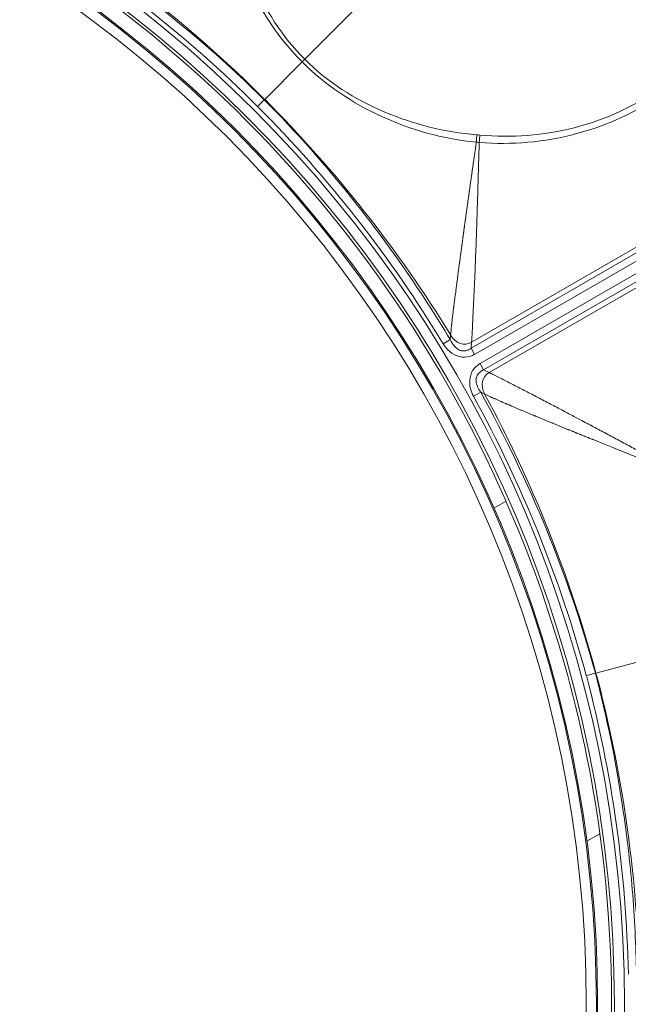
# Model space of a CAD drawing. Header units: inches. Extents: x 2.7 to 14.9, y -4.2 to 15.2.
# Tile 23 of 53: x 13.4 to 14.1, y -1.9 to -0.8. Entities that reach past the tile are written whole.
import ezdxf

# ---------------------------------------------------------------- set-up
doc = ezdxf.new("R2010")
doc.units = ezdxf.units.IN
doc.header["$MEASUREMENT"] = 0
doc.layers.add('Visible (ANSI)', color=7, linetype='Continuous', lineweight=18)
doc.layers.add('Visible Narrow (ANSI)', color=7, linetype='Continuous', lineweight=18)

msp = doc.modelspace()

# ---------------------------------------------------------------- linework, layer by layer
at = {"layer": 'Visible (ANSI)'}
for p, q in [((13.903, -1.1152), (13.903, -1.1152)), ((13.9481, -1.1934), (13.9481, -1.1934)), ((13.9419, -1.3313), (13.9276, -1.3395)), ((14.0369, -1.731), (14.0522, -1.7222))]:
    msp.add_line(p, q, dxfattribs=at)
for radius in [2.3248, 1.4744, 1.4547]:
    msp.add_circle((12.5948, -1.9226), radius, dxfattribs=at)
for start, end in [(23.7155, 70.4578), (7.8307, 23.7006), (319.1393, 7.8147)]:
    msp.add_arc((12.5948, -1.9226), 1.4711, start, end, dxfattribs=at)
for centre, major_axis, ratio, start_param, end_param in [((13.9417, -1.3309), (0.000159, -0.000363), 0.01743, 0.264474, 1.571779), ((14.0523, -1.7226), (0.000058, -0.000421), 0.016207, 1.577497, 2.885494)]:
    msp.add_ellipse(centre, major_axis=major_axis, ratio=ratio, start_param=start_param, end_param=end_param, dxfattribs=at)
for points in [[(13.376, -0.6411), (13.478, -0.7025), (13.5729, -0.776), (13.6578, -0.8596)], [(13.9112, -0.9012), (13.9859, -0.9082), (14.0613, -0.8894), (14.1226, -0.8466)], [(13.9121, -1.2034), (13.9698, -1.3075), (14.0152, -1.4187), (14.0469, -1.5335)]]:
    msp.add_open_spline(points, degree=3, dxfattribs=at)
for points, knots in [([(13.6578, -0.8596), (13.6952, -0.8974), (13.7305, -0.9374), (13.7636, -0.979), (13.7841, -1.0047), (13.8037, -1.0312), (13.8225, -1.0582), (13.8413, -1.0854), (13.8593, -1.1131), (13.8764, -1.1415)], [0.0000066, 0.0000066, 0.0000066, 0.0000066, 0.4464162, 0.4464162, 0.4464162, 0.7226444, 0.7226444, 0.7226444, 1, 1, 1, 1]), ([(13.8764, -1.1415), (13.8776, -1.1443), (13.8792, -1.1469), (13.8813, -1.1493), (13.8827, -1.1509), (13.8844, -1.1523), (13.8863, -1.1534), (13.8875, -1.154), (13.8888, -1.1545), (13.8901, -1.1547), (13.8908, -1.1548), (13.8915, -1.1549), (13.8922, -1.1549), (13.8938, -1.1549), (13.8953, -1.1545), (13.8968, -1.154), (13.897, -1.1539), (13.8972, -1.1538), (13.8974, -1.1537), (13.8986, -1.1532), (13.8998, -1.1524), (13.9009, -1.1516)], [0, 0, 0, 0, 0.297866, 0.297866, 0.297866, 0.507382, 0.507382, 0.507382, 0.635901, 0.635901, 0.635901, 0.703179, 0.703179, 0.703179, 0.850452, 0.850452, 0.850452, 0.872013, 0.872013, 0.872013, 1, 1, 1, 1]), ([(13.9155, -1.1771), (13.9137, -1.1778), (13.912, -1.1788), (13.9106, -1.1802), (13.9096, -1.1811), (13.9088, -1.1822), (13.9081, -1.1833), (13.9079, -1.1838), (13.9076, -1.1843), (13.9075, -1.1848), (13.9069, -1.1864), (13.9066, -1.1881), (13.9067, -1.1898), (13.9067, -1.1899), (13.9067, -1.1899), (13.9067, -1.19), (13.9068, -1.1924), (13.9075, -1.1948), (13.9084, -1.197), (13.9094, -1.1992), (13.9107, -1.2014), (13.9121, -1.2034)], [0, 0, 0, 0, 0.187872, 0.187872, 0.187872, 0.314599, 0.314599, 0.314599, 0.365047, 0.365047, 0.365047, 0.526295, 0.526295, 0.526295, 0.533039, 0.533039, 0.533039, 0.764219, 0.764219, 0.764219, 1, 1, 1, 1]), ([(14.0469, -1.5335), (14.0604, -1.585), (14.071, -1.6372), (14.0788, -1.6898), (14.0837, -1.7223), (14.0875, -1.755), (14.0902, -1.7879), (14.093, -1.8208), (14.0946, -1.8538), (14.0952, -1.8869)], [0.0000066, 0.0000066, 0.0000066, 0.0000066, 0.4464162, 0.4464162, 0.4464162, 0.7226444, 0.7226444, 0.7226444, 1, 1, 1, 1])]:
    msp.add_open_spline(points, degree=3, knots=knots, dxfattribs=at)
at = {"layer": 'Visible Narrow (ANSI)'}
for p, q in [((13.7053, -0.8121), (13.8081, -0.7093)), ((13.9009, -1.1516), (14.5655, -0.7679)), ((13.9014, -1.1444), (14.5575, -0.7656)), ((14.5696, -0.7752), (13.905, -1.1589)), ((13.9114, -1.1698), (14.576, -0.7861)), ((14.5801, -0.7933), (13.9155, -1.1771)), ((13.9221, -1.1802), (14.5782, -0.8014)), ((13.7022, -0.8152), (13.6583, -0.8592)), ((13.7022, -0.8152), (13.7053, -0.8121)), ((13.6583, -0.8592), (13.6578, -0.8596)), ((13.8764, -1.1415), (13.8681, -1.1465)), ((13.8764, -1.1415), (13.8768, -1.1363)), ((13.9014, -1.1444), (13.9009, -1.1516)), ((13.9009, -1.1516), (13.905, -1.1589)), ((13.9114, -1.1698), (13.9155, -1.1771)), ((13.9221, -1.1802), (13.9155, -1.1771)), ((13.9121, -1.2034), (13.9036, -1.208)), ((13.9121, -1.2034), (13.9168, -1.2055)), ((14.1076, -1.5173), (14.0475, -1.5334)), ((14.0475, -1.5334), (14.0469, -1.5335))]:
    msp.add_line(p, q, dxfattribs=at)
for radius in [2.3248, 2.313, 1.4862, 1.4744, 1.4532, 1.4414]:
    msp.add_circle((12.5948, -1.9226), radius, dxfattribs=at)
for centre, radius, start, end in [((12.5948, -1.9226), 1.5821, 42.362, 42.3634), ((12.5948, -1.9226), 1.7865, 35.29, 35.2907), ((12.5948, -1.9226), 1.6283, 38.7854, 38.7893), ((12.5948, -1.9226), 1.648, 38.005, 38.0057), ((12.5948, -1.9226), 1.6782, 37.0748, 37.0764), ((12.5948, -1.9226), 1.7175, 36.1974, 36.2029), ((12.5856, -1.9291), 1.5933, 34.93137693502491, 34.93139124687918)]:
    msp.add_arc(centre, radius, start, end, dxfattribs=at)
for centre, major_axis, ratio, start_param, end_param in [((13.0556, -1.3306), (-0.8434, 0.6564), 0.705182, 4.537425, 4.869208), ((13.0508, -1.2991), (-0.8425, 0.6084), 0.691928, 4.486188, 4.828912), ((12.9614, -1.6856), (-0.6727, 1.0631), 0.83837, 4.689108, 4.972121), ((13.1869, -1.4618), (-0.6564, 0.8434), 0.705181, 4.55557, 4.887353), ((13.9066, -0.911), (-0.001, -0.0118), 0.019614, 1.699481, 2.600431), ((13.9104, -0.9113), (0.0011, 0.0118), 0.015566, 0.541352, 1.441442), ((13.3015, -1.6106), (-0.4254, 0.9481), 0.691928, 4.486188, 4.828912), ((13.2899, -1.6403), (-0.4022, 0.9901), 0.705182, 4.537425, 4.869208), ((13.0308, -1.9006), (-0.051, 1.2571), 0.83837, 4.689108, 4.972121), ((13.338, -1.8196), (-0.1468, 1.0586), 0.705181, 4.55557, 4.887353)]:
    msp.add_ellipse(centre, major_axis=major_axis, ratio=ratio, start_param=start_param, end_param=end_param, dxfattribs=at)
for points, knots in [([(13.608, -0.6105), (13.6116, -0.6489), (13.6218, -0.6859), (13.6537, -0.7556), (13.6753, -0.7882), (13.7022, -0.8152)], [0, 0, 0, 0, 0.5, 0.5, 1, 1, 1, 1]), ([(13.7053, -0.8121), (13.6785, -0.7853), (13.6582, -0.7533), (13.6289, -0.6841), (13.6197, -0.6475), (13.6166, -0.6098)], [0, 0, 0, 0, 0.5, 0.5, 1, 1, 1, 1]), ([(14.257, -0.67), (14.236, -0.7439), (14.1897, -0.8087), (14.0638, -0.896), (13.9869, -0.9162), (13.9104, -0.9098)], [0, 0, 0, 0, 0.5, 0.5, 0.9999682, 0.9999682, 0.9999682, 0.9999682]), ([(13.907, -0.9095), (13.8686, -0.9059), (13.8315, -0.8956), (13.7618, -0.8638), (13.7292, -0.8422), (13.7022, -0.8152)], [0, 0, 0, 0, 0.5, 0.5, 0.9999999, 0.9999999, 0.9999999, 0.9999999]), ([(13.7053, -0.8121), (13.7321, -0.839), (13.7642, -0.8592), (13.8333, -0.8885), (13.8699, -0.8978), (13.9076, -0.9009)], [0.0000002, 0.0000002, 0.0000002, 0.0000002, 0.5, 0.5, 1, 1, 1, 1]), ([(13.907, -0.9095), (13.9069, -0.9102), (13.9068, -0.9109), (13.9067, -0.9117), (13.9066, -0.9124), (13.9065, -0.9131), (13.9064, -0.9138), (13.9063, -0.9142), (13.9063, -0.9145), (13.9062, -0.9149), (13.9062, -0.9153), (13.9061, -0.9156), (13.9061, -0.916), (13.9059, -0.917), (13.9058, -0.9181), (13.9056, -0.9192), (13.9056, -0.9195), (13.9055, -0.9199), (13.9055, -0.9202), (13.9054, -0.9206), (13.9053, -0.921), (13.9053, -0.9213), (13.9051, -0.9224), (13.905, -0.9234), (13.9048, -0.9245), (13.9047, -0.9252), (13.9046, -0.9259), (13.9045, -0.9266), (13.9044, -0.9273), (13.9043, -0.928), (13.9042, -0.9287), (13.904, -0.9302), (13.9038, -0.9316), (13.9036, -0.933), (13.9035, -0.9337), (13.9034, -0.9344), (13.9033, -0.9351), (13.9032, -0.9358), (13.9031, -0.9365), (13.903, -0.9372), (13.9028, -0.9386), (13.9026, -0.94), (13.9024, -0.9414), (13.9023, -0.9421), (13.9022, -0.9428), (13.9021, -0.9435), (13.902, -0.9442), (13.9019, -0.9449), (13.9018, -0.9456), (13.9017, -0.9463), (13.9016, -0.947), (13.9015, -0.9477), (13.9014, -0.9484), (13.9013, -0.9491), (13.9012, -0.9498), (13.9011, -0.9505), (13.901, -0.9512), (13.9009, -0.9519), (13.9008, -0.9526), (13.9007, -0.9533), (13.9006, -0.954), (13.9005, -0.9547), (13.9004, -0.9554), (13.9003, -0.9561), (13.9002, -0.9568), (13.9001, -0.9575), (13.9, -0.9582), (13.8998, -0.9595), (13.8996, -0.9609), (13.8994, -0.9623), (13.8994, -0.963), (13.8993, -0.9637), (13.8992, -0.9644), (13.8991, -0.9651), (13.899, -0.9658), (13.8989, -0.9665), (13.8988, -0.9671), (13.8987, -0.9678), (13.8986, -0.9685), (13.8985, -0.9692), (13.8984, -0.9699), (13.8983, -0.9706), (13.8982, -0.9713), (13.8981, -0.972), (13.898, -0.9727), (13.8979, -0.9733), (13.8978, -0.974), (13.8977, -0.9747), (13.8973, -0.9775), (13.8969, -0.9802), (13.8966, -0.9829), (13.8965, -0.9836), (13.8964, -0.9843), (13.8963, -0.985), (13.8962, -0.9857), (13.8961, -0.9863), (13.896, -0.987), (13.8959, -0.9877), (13.8958, -0.9884), (13.8957, -0.9891), (13.8956, -0.9897), (13.8955, -0.9904), (13.8954, -0.9911), (13.8953, -0.9918), (13.8952, -0.9925), (13.8951, -0.9931), (13.895, -0.9938), (13.8949, -0.9945), (13.8948, -0.9952), (13.8947, -0.9965), (13.8945, -0.9979), (13.8943, -0.9992), (13.8942, -0.9996), (13.8942, -0.9999), (13.8941, -1.0002), (13.8941, -1.0006), (13.8941, -1.0009), (13.894, -1.0013), (13.8939, -1.0019), (13.8938, -1.0026), (13.8937, -1.0033), (13.8937, -1.0038), (13.8936, -1.0043), (13.8935, -1.0048), (13.8935, -1.005), (13.8935, -1.0051), (13.8934, -1.0053), (13.8934, -1.0055), (13.8934, -1.0056), (13.8934, -1.0058), (13.8933, -1.0063), (13.8932, -1.0068), (13.8932, -1.0073), (13.8931, -1.008), (13.893, -1.0087), (13.8929, -1.0093), (13.8928, -1.0097), (13.8928, -1.01), (13.8928, -1.0103), (13.8927, -1.0107), (13.8927, -1.011), (13.8926, -1.0113), (13.8925, -1.012), (13.8924, -1.0127), (13.8923, -1.0134), (13.8923, -1.014), (13.8922, -1.0146), (13.8921, -1.0152), (13.8921, -1.0154), (13.892, -1.0157), (13.892, -1.0159), (13.8919, -1.0164), (13.8919, -1.0169), (13.8918, -1.0174), (13.8917, -1.018), (13.8916, -1.0187), (13.8915, -1.0194), (13.8915, -1.0197), (13.8914, -1.02), (13.8914, -1.0204), (13.8913, -1.0207), (13.8913, -1.021), (13.8912, -1.0214), (13.8912, -1.022), (13.8911, -1.0227), (13.891, -1.0234), (13.8909, -1.0239), (13.8908, -1.0244), (13.8908, -1.0249), (13.8907, -1.025), (13.8907, -1.0252), (13.8907, -1.0254), (13.8907, -1.0255), (13.8907, -1.0257), (13.8906, -1.0259), (13.8906, -1.0264), (13.8905, -1.027), (13.8904, -1.0276), (13.8903, -1.0282), (13.8902, -1.0287), (13.8902, -1.0293), (13.8901, -1.0297), (13.8901, -1.03), (13.89, -1.0303), (13.89, -1.0307), (13.8899, -1.031), (13.8899, -1.0313), (13.8897, -1.0326), (13.8895, -1.034), (13.8894, -1.0353), (13.8893, -1.0359), (13.8892, -1.0366), (13.8891, -1.0373), (13.889, -1.0379), (13.8889, -1.0386), (13.8888, -1.0392), (13.8887, -1.0399), (13.8886, -1.0405), (13.8886, -1.0412), (13.8885, -1.0419), (13.8884, -1.0425), (13.8883, -1.0432), (13.8881, -1.0445), (13.8879, -1.0458), (13.8878, -1.0471), (13.8876, -1.0481), (13.8875, -1.0491), (13.8874, -1.05), (13.8873, -1.0504), (13.8873, -1.0507), (13.8872, -1.051), (13.8872, -1.0513), (13.8871, -1.0517), (13.8871, -1.052), (13.887, -1.053), (13.8868, -1.054), (13.8867, -1.0549), (13.8866, -1.0556), (13.8865, -1.0562), (13.8865, -1.0569), (13.8864, -1.0575), (13.8863, -1.0582), (13.8862, -1.0588), (13.8861, -1.0595), (13.886, -1.0601), (13.8859, -1.0608), (13.8858, -1.0614), (13.8858, -1.0621), (13.8857, -1.0627), (13.8856, -1.0633), (13.8855, -1.064), (13.8854, -1.0646), (13.8853, -1.0653), (13.8853, -1.0659), (13.8852, -1.0666), (13.885, -1.0679), (13.8848, -1.0691), (13.8847, -1.0704), (13.8846, -1.0711), (13.8845, -1.0717), (13.8844, -1.0724), (13.8843, -1.073), (13.8842, -1.0736), (13.8842, -1.0743), (13.8841, -1.0749), (13.884, -1.0755), (13.8839, -1.0762), (13.8838, -1.0768), (13.8837, -1.0775), (13.8837, -1.0781), (13.8836, -1.0787), (13.8835, -1.0794), (13.8834, -1.08), (13.8833, -1.0806), (13.8832, -1.0813), (13.8832, -1.0819), (13.8831, -1.0826), (13.883, -1.0834), (13.8829, -1.0841), (13.8828, -1.0846), (13.8827, -1.0852), (13.8827, -1.0857), (13.8825, -1.087), (13.8823, -1.0882), (13.8822, -1.0895), (13.8821, -1.0901), (13.882, -1.0908), (13.8819, -1.0914), (13.8818, -1.092), (13.8818, -1.0926), (13.8817, -1.0933), (13.8816, -1.0939), (13.8815, -1.0945), (13.8814, -1.0951), (13.8814, -1.0957), (13.8813, -1.0964), (13.8812, -1.097), (13.8811, -1.0976), (13.881, -1.0982), (13.881, -1.0988), (13.8809, -1.0995), (13.8808, -1.1001), (13.8807, -1.1007), (13.8806, -1.1016), (13.8805, -1.1025), (13.8804, -1.1035), (13.8803, -1.1038), (13.8803, -1.1041), (13.8802, -1.1044), (13.8802, -1.1047), (13.8802, -1.105), (13.8801, -1.1053), (13.88, -1.1062), (13.8799, -1.1071), (13.8798, -1.1081), (13.8798, -1.1084), (13.8797, -1.1087), (13.8797, -1.109), (13.8796, -1.1093), (13.8796, -1.1096), (13.8796, -1.1099), (13.8795, -1.1105), (13.8794, -1.1111), (13.8793, -1.1117), (13.8793, -1.1123), (13.8792, -1.1129), (13.8791, -1.1135), (13.8791, -1.1138), (13.8791, -1.1141), (13.879, -1.1144), (13.879, -1.1147), (13.8789, -1.115), (13.8789, -1.1153), (13.8786, -1.1178), (13.8784, -1.1201), (13.8781, -1.1225), (13.8781, -1.1228), (13.878, -1.1231), (13.878, -1.1234), (13.878, -1.1237), (13.878, -1.124), (13.8779, -1.1243), (13.8779, -1.1249), (13.8778, -1.1255), (13.8777, -1.1261), (13.8777, -1.1265), (13.8777, -1.1269), (13.8776, -1.1274), (13.8776, -1.1275), (13.8776, -1.1277), (13.8776, -1.1278), (13.8776, -1.128), (13.8775, -1.1281), (13.8775, -1.1282), (13.8775, -1.1287), (13.8774, -1.1291), (13.8774, -1.1295), (13.8772, -1.1319), (13.877, -1.1341), (13.8768, -1.1363)], [0, 0, 0, 0, 0.009138, 0.009138, 0.009138, 0.01803, 0.01803, 0.01803, 0.022474, 0.022474, 0.022474, 0.026916, 0.026916, 0.026916, 0.040233, 0.040233, 0.040233, 0.044669, 0.044669, 0.044669, 0.049103, 0.049103, 0.049103, 0.062397, 0.062397, 0.062397, 0.071252, 0.071252, 0.071252, 0.080101, 0.080101, 0.080101, 0.097782, 0.097782, 0.097782, 0.106613, 0.106613, 0.106613, 0.115439, 0.115439, 0.115439, 0.133074, 0.133074, 0.133074, 0.141883, 0.141883, 0.141883, 0.150687, 0.150687, 0.150687, 0.159485, 0.159485, 0.159485, 0.168278, 0.168278, 0.168278, 0.177066, 0.177066, 0.177066, 0.185849, 0.185849, 0.185849, 0.194626, 0.194626, 0.194626, 0.203398, 0.203398, 0.203398, 0.220928, 0.220928, 0.220928, 0.229685, 0.229685, 0.229685, 0.238437, 0.238437, 0.238437, 0.247185, 0.247185, 0.247185, 0.255928, 0.255928, 0.255928, 0.264666, 0.264666, 0.264666, 0.273399, 0.273399, 0.273399, 0.308288, 0.308288, 0.308288, 0.316999, 0.316999, 0.316999, 0.325706, 0.325706, 0.325706, 0.334409, 0.334409, 0.334409, 0.343107, 0.343107, 0.343107, 0.351801, 0.351801, 0.351801, 0.360491, 0.360491, 0.360491, 0.37786, 0.37786, 0.37786, 0.382199, 0.382199, 0.382199, 0.386538, 0.386538, 0.386538, 0.395212, 0.395212, 0.395212, 0.401716, 0.401716, 0.401716, 0.403883, 0.403883, 0.403883, 0.40605, 0.40605, 0.40605, 0.41255, 0.41255, 0.41255, 0.421213, 0.421213, 0.421213, 0.425543, 0.425543, 0.425543, 0.429872, 0.429872, 0.429872, 0.438528, 0.438528, 0.438528, 0.446639, 0.446639, 0.446639, 0.449343, 0.449343, 0.449343, 0.455829, 0.455829, 0.455829, 0.464474, 0.464474, 0.464474, 0.468795, 0.468795, 0.468795, 0.473116, 0.473116, 0.473116, 0.481754, 0.481754, 0.481754, 0.488231, 0.488231, 0.488231, 0.490389, 0.490389, 0.490389, 0.492548, 0.492548, 0.492548, 0.5, 0.5, 0.5, 0.50765, 0.50765, 0.50765, 0.511964, 0.511964, 0.511964, 0.516278, 0.516278, 0.516278, 0.533526, 0.533526, 0.533526, 0.542147, 0.542147, 0.542147, 0.550767, 0.550767, 0.550767, 0.559385, 0.559385, 0.559385, 0.568001, 0.568001, 0.568001, 0.58523, 0.58523, 0.58523, 0.598147, 0.598147, 0.598147, 0.602453, 0.602453, 0.602453, 0.606758, 0.606758, 0.606758, 0.619671, 0.619671, 0.619671, 0.628279, 0.628279, 0.628279, 0.636886, 0.636886, 0.636886, 0.645492, 0.645492, 0.645492, 0.654098, 0.654098, 0.654098, 0.662702, 0.662702, 0.662702, 0.671307, 0.671307, 0.671307, 0.688514, 0.688514, 0.688514, 0.697117, 0.697117, 0.697117, 0.705719, 0.705719, 0.705719, 0.714322, 0.714322, 0.714322, 0.722925, 0.722925, 0.722925, 0.731527, 0.731527, 0.731527, 0.74013, 0.74013, 0.74013, 0.75, 0.75, 0.75, 0.757336, 0.757336, 0.757336, 0.774548, 0.774548, 0.774548, 0.783157, 0.783157, 0.783157, 0.791768, 0.791768, 0.791768, 0.800381, 0.800381, 0.800381, 0.808998, 0.808998, 0.808998, 0.817618, 0.817618, 0.817618, 0.826242, 0.826242, 0.826242, 0.839185, 0.839185, 0.839185, 0.843501, 0.843501, 0.843501, 0.847819, 0.847819, 0.847819, 0.860779, 0.860779, 0.860779, 0.865102, 0.865102, 0.865102, 0.869426, 0.869426, 0.869426, 0.878079, 0.878079, 0.878079, 0.886737, 0.886737, 0.886737, 0.891069, 0.891069, 0.891069, 0.895402, 0.895402, 0.895402, 0.930131, 0.930131, 0.930131, 0.934481, 0.934481, 0.934481, 0.938833, 0.938833, 0.938833, 0.947543, 0.947543, 0.947543, 0.954081, 0.954081, 0.954081, 0.956262, 0.956262, 0.956262, 0.958443, 0.958443, 0.958443, 0.96499, 0.96499, 0.96499, 1, 1, 1, 1]), ([(13.9104, -0.9098), (13.9103, -0.9118), (13.9102, -0.9138), (13.9102, -0.9158), (13.9101, -0.9187), (13.91, -0.9216), (13.9099, -0.9246), (13.9099, -0.926), (13.9099, -0.9275), (13.9098, -0.929), (13.9098, -0.9304), (13.9097, -0.9319), (13.9097, -0.9333), (13.9097, -0.9348), (13.9096, -0.9363), (13.9096, -0.9377), (13.9095, -0.9392), (13.9095, -0.9406), (13.9094, -0.9421), (13.9094, -0.9428), (13.9094, -0.9435), (13.9094, -0.9442), (13.9094, -0.9449), (13.9093, -0.9457), (13.9093, -0.9464), (13.9093, -0.9479), (13.9092, -0.9493), (13.9092, -0.9508), (13.909, -0.9565), (13.9088, -0.9624), (13.9087, -0.9683), (13.9085, -0.9739), (13.9083, -0.9796), (13.9081, -0.9853), (13.908, -0.9899), (13.9078, -0.9946), (13.9077, -0.9993), (13.9076, -1.0003), (13.9076, -1.0014), (13.9076, -1.0025), (13.9074, -1.0081), (13.9072, -1.0136), (13.907, -1.0195), (13.907, -1.0198), (13.907, -1.0201), (13.907, -1.0205), (13.9068, -1.024), (13.9067, -1.0278), (13.9066, -1.0319), (13.9063, -1.0392), (13.906, -1.0463), (13.9058, -1.0531), (13.9056, -1.0588), (13.9053, -1.0643), (13.9051, -1.0697), (13.9049, -1.0753), (13.9046, -1.0808), (13.9044, -1.086), (13.9041, -1.0917), (13.9039, -1.097), (13.9036, -1.1022), (13.9034, -1.1077), (13.9031, -1.113), (13.9028, -1.1179), (13.9027, -1.1206), (13.9026, -1.1231), (13.9025, -1.1256), (13.9024, -1.1269), (13.9023, -1.1281), (13.9023, -1.1294), (13.9022, -1.1306), (13.9021, -1.1319), (13.9021, -1.1331), (13.9021, -1.1337), (13.902, -1.1343), (13.902, -1.1349), (13.902, -1.1355), (13.9019, -1.1361), (13.9019, -1.1367), (13.9018, -1.1373), (13.9018, -1.1379), (13.9018, -1.1385), (13.9017, -1.1391), (13.9017, -1.1397), (13.9017, -1.1403), (13.9016, -1.1409), (13.9016, -1.1415), (13.9016, -1.142), (13.9015, -1.1426), (13.9015, -1.1432), (13.9014, -1.1437), (13.9014, -1.144), (13.9014, -1.1442), (13.9014, -1.1444)], [0, 0, 0, 0, 0.026777, 0.026777, 0.026777, 0.065239, 0.065239, 0.065239, 0.084247, 0.084247, 0.084247, 0.103112, 0.103112, 0.103112, 0.121837, 0.121837, 0.121837, 0.140425, 0.140425, 0.140425, 0.149477, 0.149477, 0.149477, 0.158878, 0.158878, 0.158878, 0.1772, 0.1772, 0.1772, 0.25, 0.25, 0.25, 0.319368, 0.319368, 0.319368, 0.375, 0.375, 0.375, 0.387853, 0.387853, 0.387853, 0.455804, 0.455804, 0.455804, 0.459455, 0.459455, 0.459455, 0.5, 0.5, 0.5, 0.572862, 0.572862, 0.572862, 0.633828, 0.633828, 0.633828, 0.698524, 0.698524, 0.698524, 0.767814, 0.767814, 0.767814, 0.842953, 0.842953, 0.842953, 0.883285, 0.883285, 0.883285, 0.90428, 0.90428, 0.90428, 0.925895, 0.925895, 0.925895, 0.936955, 0.936955, 0.936955, 0.948194, 0.948194, 0.948194, 0.959622, 0.959622, 0.959622, 0.97125, 0.97125, 0.97125, 0.983088, 0.983088, 0.983088, 0.995149, 0.995149, 0.995149, 1, 1, 1, 1]), ([(13.905, -1.1589), (13.9034, -1.1598), (13.9017, -1.1606), (13.8999, -1.1612), (13.8916, -1.1638), (13.8823, -1.1611), (13.8757, -1.1555), (13.8727, -1.153), (13.8701, -1.1499), (13.8681, -1.1465)], [0, 0, 0, 0, 0.127976, 0.127976, 0.127976, 0.72711, 0.72711, 0.72711, 1, 1, 1, 1]), ([(13.9036, -1.208), (13.9021, -1.2053), (13.9009, -1.2024), (13.9001, -1.1994), (13.898, -1.191), (13.8992, -1.1815), (13.9049, -1.175), (13.9067, -1.173), (13.909, -1.1712), (13.9114, -1.1698)], [0, 0, 0, 0, 0.21427, 0.21427, 0.21427, 0.809867, 0.809867, 0.809867, 1, 1, 1, 1]), ([(14.1298, -1.2898), (14.128, -1.2888), (14.1262, -1.2878), (14.1244, -1.2869), (14.1219, -1.2855), (14.1193, -1.2841), (14.1167, -1.2827), (14.1154, -1.282), (14.1141, -1.2813), (14.1129, -1.2806), (14.1116, -1.2799), (14.1103, -1.2792), (14.109, -1.2785), (14.1077, -1.2778), (14.1065, -1.2771), (14.1052, -1.2764), (14.1039, -1.2758), (14.1026, -1.2751), (14.1013, -1.2744), (14.101, -1.2742), (14.1006, -1.274), (14.1002, -1.2738), (14.0993, -1.2733), (14.0984, -1.2728), (14.0975, -1.2723), (14.0962, -1.2716), (14.095, -1.2709), (14.0937, -1.2702), (14.0886, -1.2675), (14.0836, -1.2648), (14.0784, -1.262), (14.0734, -1.2593), (14.0684, -1.2566), (14.0632, -1.2539), (14.0582, -1.2512), (14.0532, -1.2485), (14.0481, -1.2458), (14.0432, -1.2432), (14.0382, -1.2405), (14.033, -1.2378), (14.0328, -1.2377), (14.0326, -1.2376), (14.0323, -1.2374), (14.0283, -1.2353), (14.0242, -1.2331), (14.0201, -1.2309), (14.0143, -1.2279), (14.0087, -1.2249), (14.0033, -1.2221), (13.9983, -1.2194), (13.9934, -1.2169), (13.9886, -1.2144), (13.9837, -1.2118), (13.9788, -1.2092), (13.9741, -1.2068), (13.9692, -1.2042), (13.9644, -1.2018), (13.9598, -1.1994), (13.9549, -1.1969), (13.9502, -1.1945), (13.9457, -1.1922), (13.9434, -1.191), (13.9411, -1.1898), (13.9389, -1.1887), (13.9378, -1.1881), (13.9366, -1.1875), (13.9355, -1.187), (13.9344, -1.1864), (13.9333, -1.1858), (13.9322, -1.1853), (13.9317, -1.185), (13.9311, -1.1847), (13.9306, -1.1845), (13.93, -1.1842), (13.9295, -1.1839), (13.929, -1.1836), (13.9284, -1.1834), (13.9279, -1.1831), (13.9274, -1.1828), (13.9268, -1.1826), (13.9263, -1.1823), (13.9258, -1.182), (13.9253, -1.1818), (13.9247, -1.1815), (13.9242, -1.1813), (13.9237, -1.181), (13.9232, -1.1808), (13.9227, -1.1805), (13.9225, -1.1804), (13.9223, -1.1803), (13.9221, -1.1802)], [0, 0, 0, 0, 0.025507, 0.025507, 0.025507, 0.062666, 0.062666, 0.062666, 0.081229, 0.081229, 0.081229, 0.099762, 0.099762, 0.099762, 0.118251, 0.118251, 0.118251, 0.136682, 0.136682, 0.136682, 0.142154, 0.142154, 0.142154, 0.155042, 0.155042, 0.155042, 0.173318, 0.173318, 0.173318, 0.24535, 0.24535, 0.24535, 0.315196, 0.315196, 0.315196, 0.382396, 0.382396, 0.382396, 0.446682, 0.446682, 0.446682, 0.449598, 0.449598, 0.449598, 0.5, 0.5, 0.5, 0.569749, 0.569749, 0.569749, 0.634275, 0.634275, 0.634275, 0.70199, 0.70199, 0.70199, 0.773418, 0.773418, 0.773418, 0.849247, 0.849247, 0.849247, 0.88909, 0.88909, 0.88909, 0.909554, 0.909554, 0.909554, 0.930407, 0.930407, 0.930407, 0.940986, 0.940986, 0.940986, 0.951672, 0.951672, 0.951672, 0.962467, 0.962467, 0.962467, 0.973375, 0.973375, 0.973375, 0.984399, 0.984399, 0.984399, 0.995543, 0.995543, 0.995543, 1, 1, 1, 1]), ([(14.1283, -1.2928), (14.1276, -1.2925), (14.1269, -1.2923), (14.1263, -1.292), (14.1256, -1.2917), (14.1249, -1.2915), (14.1242, -1.2912), (14.1239, -1.2911), (14.1236, -1.2909), (14.1232, -1.2908), (14.1229, -1.2907), (14.1226, -1.2905), (14.1222, -1.2904), (14.1212, -1.29), (14.1202, -1.2896), (14.1192, -1.2892), (14.1189, -1.2891), (14.1186, -1.2889), (14.1182, -1.2888), (14.1179, -1.2887), (14.1176, -1.2885), (14.1172, -1.2884), (14.1162, -1.288), (14.1152, -1.2876), (14.1142, -1.2872), (14.1136, -1.2869), (14.1129, -1.2867), (14.1122, -1.2864), (14.1116, -1.2861), (14.1109, -1.2859), (14.1102, -1.2856), (14.1089, -1.2851), (14.1076, -1.2845), (14.1063, -1.284), (14.1056, -1.2837), (14.105, -1.2835), (14.1043, -1.2832), (14.1036, -1.283), (14.103, -1.2827), (14.1023, -1.2824), (14.101, -1.2819), (14.0997, -1.2814), (14.0984, -1.2808), (14.0977, -1.2806), (14.097, -1.2803), (14.0964, -1.2801), (14.0957, -1.2798), (14.0951, -1.2795), (14.0944, -1.2793), (14.0938, -1.279), (14.0931, -1.2787), (14.0925, -1.2785), (14.0918, -1.2782), (14.0912, -1.278), (14.0905, -1.2777), (14.0898, -1.2774), (14.0892, -1.2772), (14.0885, -1.2769), (14.0879, -1.2767), (14.0872, -1.2764), (14.0866, -1.2761), (14.0859, -1.2759), (14.0853, -1.2756), (14.0846, -1.2753), (14.084, -1.2751), (14.0833, -1.2748), (14.0827, -1.2746), (14.0814, -1.274), (14.0801, -1.2735), (14.0788, -1.273), (14.0781, -1.2727), (14.0775, -1.2725), (14.0768, -1.2722), (14.0762, -1.272), (14.0755, -1.2717), (14.0749, -1.2714), (14.0743, -1.2712), (14.0736, -1.2709), (14.073, -1.2707), (14.0723, -1.2704), (14.0717, -1.2702), (14.071, -1.2699), (14.0704, -1.2696), (14.0697, -1.2694), (14.0691, -1.2691), (14.0685, -1.2689), (14.0678, -1.2686), (14.0672, -1.2683), (14.0646, -1.2673), (14.062, -1.2663), (14.0595, -1.2653), (14.0589, -1.265), (14.0582, -1.2647), (14.0576, -1.2645), (14.0569, -1.2642), (14.0563, -1.264), (14.0557, -1.2637), (14.055, -1.2635), (14.0544, -1.2632), (14.0538, -1.2629), (14.0531, -1.2627), (14.0525, -1.2624), (14.0519, -1.2622), (14.0512, -1.2619), (14.0506, -1.2617), (14.0499, -1.2614), (14.0493, -1.2612), (14.0487, -1.2609), (14.048, -1.2606), (14.0468, -1.2601), (14.0455, -1.2596), (14.0443, -1.2591), (14.0439, -1.259), (14.0436, -1.2589), (14.0433, -1.2587), (14.043, -1.2586), (14.0427, -1.2585), (14.0424, -1.2584), (14.0417, -1.2581), (14.0411, -1.2578), (14.0405, -1.2576), (14.04, -1.2574), (14.0395, -1.2572), (14.0391, -1.257), (14.0389, -1.257), (14.0387, -1.2569), (14.0386, -1.2568), (14.0384, -1.2568), (14.0383, -1.2567), (14.0381, -1.2566), (14.0376, -1.2564), (14.0372, -1.2563), (14.0367, -1.2561), (14.0361, -1.2558), (14.0354, -1.2556), (14.0348, -1.2553), (14.0345, -1.2552), (14.0342, -1.2551), (14.0339, -1.2549), (14.0336, -1.2548), (14.0333, -1.2547), (14.0329, -1.2545), (14.0323, -1.2543), (14.0317, -1.254), (14.0311, -1.2538), (14.0306, -1.2536), (14.0301, -1.2534), (14.0297, -1.2532), (14.0295, -1.2532), (14.0294, -1.2531), (14.0292, -1.253), (14.029, -1.253), (14.0289, -1.2529), (14.0287, -1.2528), (14.0283, -1.2527), (14.0278, -1.2525), (14.0273, -1.2523), (14.0267, -1.252), (14.0261, -1.2518), (14.0255, -1.2515), (14.0251, -1.2514), (14.0248, -1.2513), (14.0245, -1.2511), (14.0242, -1.251), (14.0239, -1.2509), (14.0236, -1.2508), (14.023, -1.2505), (14.0224, -1.2503), (14.0217, -1.25), (14.0213, -1.2498), (14.0208, -1.2496), (14.0203, -1.2494), (14.0202, -1.2494), (14.02, -1.2493), (14.0199, -1.2492), (14.0197, -1.2492), (14.0196, -1.2491), (14.0194, -1.2491), (14.0189, -1.2489), (14.0185, -1.2487), (14.018, -1.2485), (14.0174, -1.2482), (14.0168, -1.248), (14.0162, -1.2477), (14.0159, -1.2476), (14.0155, -1.2475), (14.0152, -1.2474), (14.0149, -1.2472), (14.0146, -1.2471), (14.0143, -1.247), (14.0131, -1.2465), (14.0118, -1.246), (14.0106, -1.2455), (14.01, -1.2452), (14.0094, -1.245), (14.0088, -1.2447), (14.0082, -1.2445), (14.0075, -1.2442), (14.0069, -1.244), (14.0063, -1.2437), (14.0057, -1.2435), (14.0051, -1.2432), (14.0045, -1.243), (14.0039, -1.2427), (14.0033, -1.2425), (14.002, -1.242), (14.0008, -1.2415), (13.9996, -1.241), (13.9987, -1.2406), (13.9978, -1.2402), (13.9969, -1.2399), (13.9966, -1.2397), (13.9963, -1.2396), (13.996, -1.2395), (13.9957, -1.2394), (13.9954, -1.2392), (13.995, -1.2391), (13.9941, -1.2387), (13.9932, -1.2384), (13.9923, -1.238), (13.9917, -1.2377), (13.9911, -1.2375), (13.9905, -1.2372), (13.9899, -1.237), (13.9893, -1.2367), (13.9887, -1.2365), (13.9881, -1.2363), (13.9875, -1.236), (13.9869, -1.2358), (13.9863, -1.2355), (13.9857, -1.2353), (13.9851, -1.235), (13.9845, -1.2348), (13.9839, -1.2345), (13.9833, -1.2343), (13.9827, -1.234), (13.9821, -1.2338), (13.9815, -1.2335), (13.9803, -1.233), (13.9791, -1.2325), (13.9779, -1.232), (13.9773, -1.2318), (13.9767, -1.2315), (13.9761, -1.2313), (13.9755, -1.231), (13.9749, -1.2308), (13.9743, -1.2305), (13.9737, -1.2303), (13.9731, -1.2301), (13.9725, -1.2298), (13.9719, -1.2296), (13.9713, -1.2293), (13.9707, -1.2291), (13.9702, -1.2288), (13.9696, -1.2286), (13.969, -1.2283), (13.9684, -1.2281), (13.9678, -1.2278), (13.9672, -1.2276), (13.9666, -1.2273), (13.966, -1.2271), (13.9654, -1.2268), (13.9648, -1.2266), (13.9642, -1.2263), (13.9637, -1.2261), (13.9625, -1.2256), (13.9613, -1.2251), (13.9601, -1.2246), (13.9595, -1.2244), (13.959, -1.2241), (13.9584, -1.2239), (13.9578, -1.2236), (13.9572, -1.2234), (13.9566, -1.2231), (13.956, -1.2229), (13.9555, -1.2226), (13.9549, -1.2224), (13.9543, -1.2221), (13.9537, -1.2219), (13.9531, -1.2217), (13.9526, -1.2214), (13.952, -1.2212), (13.9514, -1.2209), (13.9508, -1.2207), (13.9502, -1.2204), (13.9497, -1.2202), (13.9488, -1.2198), (13.9479, -1.2194), (13.9471, -1.2191), (13.9468, -1.219), (13.9465, -1.2188), (13.9462, -1.2187), (13.9459, -1.2186), (13.9457, -1.2185), (13.9454, -1.2183), (13.9445, -1.218), (13.9436, -1.2176), (13.9428, -1.2172), (13.9425, -1.2171), (13.9422, -1.217), (13.942, -1.2169), (13.9417, -1.2167), (13.9414, -1.2166), (13.9411, -1.2165), (13.9405, -1.2162), (13.94, -1.216), (13.9394, -1.2158), (13.9388, -1.2155), (13.9383, -1.2153), (13.9377, -1.215), (13.9374, -1.2149), (13.9372, -1.2148), (13.9369, -1.2147), (13.9366, -1.2145), (13.9363, -1.2144), (13.936, -1.2143), (13.9337, -1.2133), (13.9315, -1.2123), (13.9294, -1.2113), (13.9291, -1.2112), (13.9288, -1.2111), (13.9286, -1.211), (13.9283, -1.2109), (13.928, -1.2107), (13.9278, -1.2106), (13.9272, -1.2104), (13.9267, -1.2101), (13.9261, -1.2099), (13.9257, -1.2097), (13.9253, -1.2095), (13.9249, -1.2093), (13.9248, -1.2093), (13.9247, -1.2092), (13.9245, -1.2091), (13.9244, -1.2091), (13.9243, -1.209), (13.9241, -1.209), (13.9237, -1.2088), (13.9233, -1.2086), (13.9229, -1.2084), (13.9207, -1.2074), (13.9186, -1.2064), (13.9168, -1.2055)], [0, 0, 0, 0, 0.005913, 0.005913, 0.005913, 0.011694, 0.011694, 0.011694, 0.014593, 0.014593, 0.014593, 0.017497, 0.017497, 0.017497, 0.026247, 0.026247, 0.026247, 0.029175, 0.029175, 0.029175, 0.032109, 0.032109, 0.032109, 0.040948, 0.040948, 0.040948, 0.04687, 0.04687, 0.04687, 0.052818, 0.052818, 0.052818, 0.064788, 0.064788, 0.064788, 0.070811, 0.070811, 0.070811, 0.07686, 0.07686, 0.07686, 0.089038, 0.089038, 0.089038, 0.095167, 0.095167, 0.095167, 0.101324, 0.101324, 0.101324, 0.107508, 0.107508, 0.107508, 0.11372, 0.11372, 0.11372, 0.119961, 0.119961, 0.119961, 0.126231, 0.126231, 0.126231, 0.13253, 0.13253, 0.13253, 0.138858, 0.138858, 0.138858, 0.151606, 0.151606, 0.151606, 0.158027, 0.158027, 0.158027, 0.164478, 0.164478, 0.164478, 0.170962, 0.170962, 0.170962, 0.177478, 0.177478, 0.177478, 0.184027, 0.184027, 0.184027, 0.19061, 0.19061, 0.19061, 0.217284, 0.217284, 0.217284, 0.224041, 0.224041, 0.224041, 0.230835, 0.230835, 0.230835, 0.237667, 0.237667, 0.237667, 0.244536, 0.244536, 0.244536, 0.251444, 0.251444, 0.251444, 0.258391, 0.258391, 0.258391, 0.272406, 0.272406, 0.272406, 0.275935, 0.275935, 0.275935, 0.279475, 0.279475, 0.279475, 0.286586, 0.286586, 0.286586, 0.291947, 0.291947, 0.291947, 0.293739, 0.293739, 0.293739, 0.295535, 0.295535, 0.295535, 0.300937, 0.300937, 0.300937, 0.308179, 0.308179, 0.308179, 0.311817, 0.311817, 0.311817, 0.315466, 0.315466, 0.315466, 0.322799, 0.322799, 0.322799, 0.328329, 0.328329, 0.328329, 0.330179, 0.330179, 0.330179, 0.332031, 0.332031, 0.332031, 0.337607, 0.337607, 0.337607, 0.345084, 0.345084, 0.345084, 0.348841, 0.348841, 0.348841, 0.35261, 0.35261, 0.35261, 0.360188, 0.360188, 0.360188, 0.365905, 0.365905, 0.365905, 0.367817, 0.367817, 0.367817, 0.369733, 0.369733, 0.369733, 0.375499, 0.375499, 0.375499, 0.383236, 0.383236, 0.383236, 0.387125, 0.387125, 0.387125, 0.391027, 0.391027, 0.391027, 0.406781, 0.406781, 0.406781, 0.414745, 0.414745, 0.414745, 0.42277, 0.42277, 0.42277, 0.430857, 0.430857, 0.430857, 0.439007, 0.439007, 0.439007, 0.455501, 0.455501, 0.455501, 0.46805, 0.46805, 0.46805, 0.472267, 0.472267, 0.472267, 0.476503, 0.476503, 0.476503, 0.489319, 0.489319, 0.489319, 0.497956, 0.497956, 0.497956, 0.50667, 0.50667, 0.50667, 0.515464, 0.515464, 0.515464, 0.524339, 0.524339, 0.524339, 0.533297, 0.533297, 0.533297, 0.542341, 0.542341, 0.542341, 0.560699, 0.560699, 0.560699, 0.570017, 0.570017, 0.570017, 0.579433, 0.579433, 0.579433, 0.588948, 0.588948, 0.588948, 0.598567, 0.598567, 0.598567, 0.608292, 0.608292, 0.608292, 0.618128, 0.618128, 0.618128, 0.628078, 0.628078, 0.628078, 0.638146, 0.638146, 0.638146, 0.658655, 0.658655, 0.658655, 0.669106, 0.669106, 0.669106, 0.679693, 0.679693, 0.679693, 0.690424, 0.690424, 0.690424, 0.701303, 0.701303, 0.701303, 0.712338, 0.712338, 0.712338, 0.723535, 0.723535, 0.723535, 0.74065, 0.74065, 0.74065, 0.746444, 0.746444, 0.746444, 0.752285, 0.752285, 0.752285, 0.770098, 0.770098, 0.770098, 0.776136, 0.776136, 0.776136, 0.782227, 0.782227, 0.782227, 0.794573, 0.794573, 0.794573, 0.807148, 0.807148, 0.807148, 0.813524, 0.813524, 0.813524, 0.819963, 0.819963, 0.819963, 0.873952, 0.873952, 0.873952, 0.881046, 0.881046, 0.881046, 0.888225, 0.888225, 0.888225, 0.902854, 0.902854, 0.902854, 0.914076, 0.914076, 0.914076, 0.917867, 0.917867, 0.917867, 0.921684, 0.921684, 0.921684, 0.933297, 0.933297, 0.933297, 1, 1, 1, 1])]:
    msp.add_open_spline(points, degree=3, knots=knots, dxfattribs=at)
for points in [[(13.65, -0.8675), (13.6534, -0.864), (13.6567, -0.8608), (13.6578, -0.8596)], [(13.9076, -0.9009), (13.9088, -0.901), (13.91, -0.9011), (13.9112, -0.9012)], [(13.9104, -0.9098), (13.9092, -0.9097), (13.9081, -0.9096), (13.907, -0.9095)], [(13.8768, -1.1363), (13.8832, -1.1467), (13.8925, -1.1495), (13.9014, -1.1444)], [(13.9168, -1.2055), (13.9112, -1.1952), (13.9138, -1.185), (13.9221, -1.1802)], [(14.0362, -1.5364), (14.0409, -1.5351), (14.0453, -1.5339), (14.0469, -1.5335)]]:
    msp.add_open_spline(points, degree=3, dxfattribs=at)

doc.saveas('drawing.dxf')
